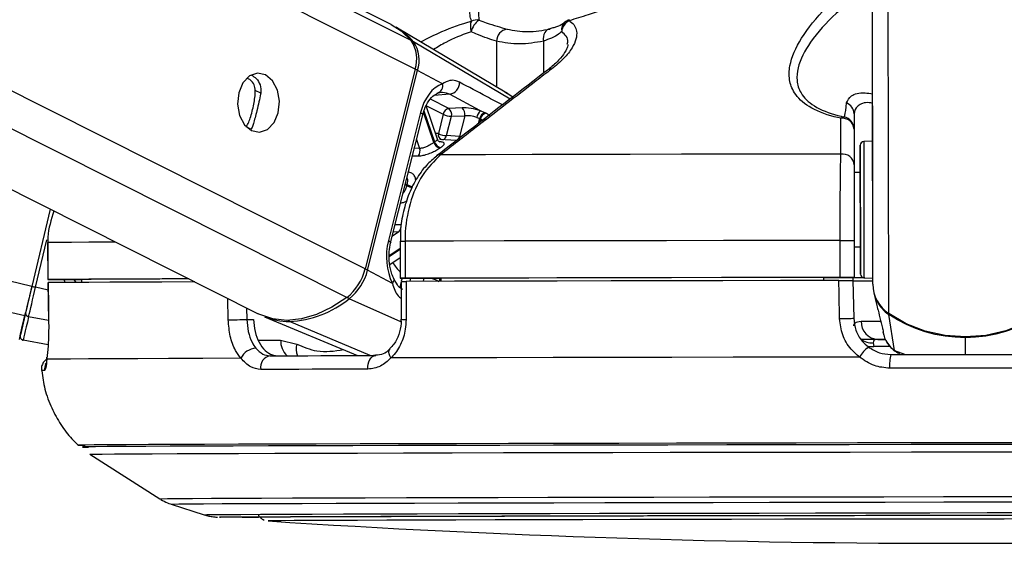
# Model space of a CAD drawing. Header units: millimetres. Extents: x 36407 to 443956, y 20230 to 409263.
# Tile 71 of 79: x 367637 to 371624, y 143386 to 145507. Entities that reach past the tile are written whole.
import ezdxf

# ---------------------------------------------------------------- set-up
doc = ezdxf.new("R2010")
doc.units = ezdxf.units.MM
doc.header["$LTSCALE"] = 50

msp = doc.modelspace()

# ---------------------------------------------------------------- linework, layer by layer
at = {"color": 8, "linetype": 'Continuous', "lineweight": 25}
for p, q in [((369238.07, 145306.41), (355725.39, 152107.69)), ((369221.66, 145422.25), (355934.22, 152110.17)), ((368960.92, 144381.34), (353658.91, 152083.24)), ((369035.43, 144497.42), (353957.04, 152086.77)), ((367657.49, 144306.59), (335582.52, 151869.87)), ((367685.74, 144426.49), (336093.72, 151875.89)), ((371091.25, 144435.65), (371081.24, 151899.04)), ((371155.7, 144316), (371145.93, 151599.67)), ((369622.27, 145185.08), (369231.69, 145416.31)), ((369567.62, 145419.09), (369567.87, 145233.9)), ((369757.44, 145419.6), (369757.61, 145289.64)), ((368612.65, 145208.53), (368590.84, 145219.5)), ((369633.47, 145193.74), (369601.96, 145211.59)), ((369374.26, 145147.21), (369299.97, 145184.6)), ((369378.58, 145204.62), (369314.48, 145200.05)), ((369313.55, 145009.37), (369272.17, 145132.14)), ((369273.89, 145137.7), (369316.49, 145011.34)), ((369283.38, 145157.99), (369351.61, 145123.65)), ((369494.76, 145086.58), (369499.67, 145106.22)), ((369502.75, 145104.7), (369499.03, 145089.88)), ((368573.13, 145063.74), (368554.21, 145073.26)), ((369243.92, 145022.03), (369256.25, 144985.45)), ((369256.25, 144985.45), (369234.85, 144985.81)), ((369203.71, 144834.47), (369197.7, 144837.49)), ((369198.79, 144841.82), (369204.79, 144838.8)), ((369181.28, 144675.25), (369157.26, 144676.04)), ((367701.11, 144422.87), (367746.48, 144615.32)), ((369171.61, 144647.55), (369145.77, 144630.18)), ((369150.32, 144648.34), (369171.61, 144647.55)), ((369133.34, 144551.85), (369177.31, 144581.4)), ((369177.31, 144576.32), (369133.43, 144546.82)), ((367864.74, 144442.48), (367857.45, 144454.2)), ((369185.2, 144459.31), (369182.12, 144447.02)), ((369217.59, 144446.96), (369220.68, 144459.31)), ((369273.77, 144459.31), (369270.7, 144447.09)), ((367751.54, 144410.97), (367701.11, 144422.87)), ((369181.81, 144445.76), (369175.89, 144422.15)), ((368481.12, 144290.62), (368478.99, 144377.36)), ((369180.75, 144282.4), (368971.27, 144376.68)), ((368555.15, 144339.02), (368556.29, 144292.47)), ((367753.55, 144288.26), (367673.01, 144303.63)), ((369056.11, 144146.47), (368728.92, 144284.36)), ((371466.63, 144150.92), (371466.54, 144218.7)), ((368602.92, 144208.79), (368693.49, 144208.79)), ((371160.95, 144183.14), (371094.89, 144183.04)), ((371179.35, 144166.96), (371223.52, 144150.57)), ((371199.86, 144156.42), (371179.35, 144166.96)), ((367872.08, 143783.34), (367871.93, 143783.29)), ((367921.07, 143746.72), (367921.22, 143746.76)), ((368642.24, 143476.54), (368642.23, 143476.52))]:
    msp.add_line(p, q, dxfattribs=at)
at = {"color": 7, "linetype": 'Continuous', "lineweight": 25}
for p, q in [((369141.12, 145486.99), (355981.2, 152110.72)), ((353180.31, 152077.58), (368602.05, 144315.41)), ((371090.12, 145270.95), (371081.24, 151899.04)), ((369602.84, 145213.11), (369166.09, 145472.83)), ((369796.02, 145473.36), (369779.1, 145468.65)), ((369238.07, 145306.41), (369035.43, 144497.42)), ((369045.36, 144492.12), (369248.01, 145301.11)), ((369348.5, 145247.54), (369248.01, 145301.11)), ((371091.25, 144435.65), (371090.12, 145270.95)), ((369259.56, 145130.1), (369129.78, 144611.98)), ((369328.41, 145022.37), (369282.96, 145157.18)), ((369427.94, 145149.61), (369374.26, 145147.21)), ((369520.69, 145129.63), (369503.29, 145137.37)), ((369138.93, 144602.89), (369268.72, 145121)), ((369351.61, 145123.65), (369332.01, 145045.39)), ((369365.4, 145037.06), (369385.01, 145115.32)), ((369385.01, 145115.32), (369438.69, 145117.72)), ((369438.69, 145117.72), (369417.52, 145033.19)), ((369487.4, 145110.94), (369499.67, 145106.22)), ((371015.32, 145125.78), (371015.64, 144887.15)), ((368578.27, 145070.18), (368573.13, 145063.74)), ((371015.41, 145063.47), (371015.6, 144918.74)), ((369404.81, 145016.78), (369337.6, 145021.58)), ((369417.52, 145033.19), (369365.4, 145037.06)), ((371090.47, 145014.86), (371054.68, 145012.94)), ((371040.64, 144887.17), (371015.64, 144887.14)), ((371015.64, 144887.15), (371015.64, 144887.14)), ((367759.54, 144739.47), (367685.74, 144426.49)), ((367759.55, 144739.47), (367685.74, 144426.47)), ((370959.45, 144462.76), (370959.25, 144612.76)), ((371016.01, 144612.77), (371016.21, 144462.78)), ((367749.96, 144604.13), (367750.42, 144604.14)), ((367749.96, 144604.13), (367750.16, 144454.13)), ((367750.42, 144604.14), (367750.62, 144454.14)), ((369177.27, 144609.33), (369177.47, 144459.33)), ((369177.29, 144609.33), (369177.27, 144609.33)), ((369197.01, 144609.41), (369197.22, 144459.41)), ((371016.04, 144587.14), (371041.04, 144587.17)), ((369135.03, 144514.98), (369177.36, 144543.43)), ((369145.85, 144438.55), (369045.36, 144492.12)), ((367800.16, 144454.13), (367887.12, 144454.24)), ((367887.11, 144454.41), (367887.33, 144442.61)), ((369192.12, 144459.31), (369341.99, 144459.31)), ((369341.99, 144459.54), (369342.16, 144447.24)), ((370891.21, 144462.49), (370891.23, 144450.15)), ((370891.21, 144462.19), (371016.21, 144462.36)), ((371010.76, 144462.36), (371010.99, 144449.83)), ((371016.21, 144461.93), (371010.76, 144461.93)), ((371016.21, 144462.36), (371016.21, 144462.78)), ((371016.21, 144462.36), (371016.21, 144461.93)), ((371016.21, 144462.36), (371016.21, 144461.68)), ((371016.21, 144461.68), (371016.21, 144461.93)), ((371055.43, 144461.45), (371091.22, 144459.62)), ((367751.03, 144441.63), (367753.57, 144287.39)), ((367751.65, 144441.64), (367751.36, 144441.65)), ((369181.81, 144446.84), (369181.76, 144293.43)), ((371010.99, 144450.27), (371013.86, 144297.65)), ((371095.76, 144400.13), (371106.47, 144354.13)), ((368628.3, 144303.79), (369004.77, 144146.34)), ((369181.67, 144293.43), (369181.69, 144293.45)), ((371179.35, 144166.96), (371156.17, 144313)), ((367753.92, 144287.28), (367753.45, 144287.38)), ((368556.29, 144292.47), (368583.73, 144292.47)), ((371130.49, 144255.09), (371131.01, 144253.02)), ((371132.43, 144242.63), (371134.49, 144233.82)), ((367751.97, 144190.09), (367650.66, 144208.44)), ((368693.49, 144208.79), (368759.21, 144192.9)), ((371093.13, 144197.79), (371094.89, 144183.04)), ((371111.78, 144211.67), (371139.92, 144211.71)), ((367921.08, 143746.71), (368204.03, 143566.32)), ((368250.02, 143544.66), (368383.22, 143501.58)), ((368642.23, 143476.52), (368642.79, 143476.45))]:
    msp.add_line(p, q, dxfattribs=at)
at = {"color": 8, "linetype": 'Continuous', "lineweight": 25, "flags": 128}
for points in [[(369863.24, 145506.61), (369862.84, 145506.37), (369862.52, 145505.82), (369862.29, 145504.97), (369862.16, 145503.83), (369862.13, 145502.39)], [(369259.56, 145130.1), (369263.64, 145127.67), (369266.6, 145125.33), (369268.33, 145123.19), (369268.77, 145121.29), (369268.72, 145121)], [(369332.01, 145045.39), (369323.86, 145046.3), (369320.25, 145046.57)], [(371054.68, 145012.94), (371054.69, 145012.83), (371054.7, 145001.48), (371054.75, 144972.11), (371054.8, 144926.73), (371054.89, 144868.44), (371054.97, 144801.2)], [(369227.33, 144955.79), (369235.45, 144955.63), (369251.43, 144955.31)], [(371054.97, 144801.2), (371055.07, 144729.6), (371055.16, 144658.52), (371055.25, 144592.8), (371055.33, 144536.92), (371055.39, 144494.68), (371055.42, 144468.98), (371055.43, 144461.45)], [(369129.78, 144611.98), (369133.86, 144609.55), (369136.82, 144607.22), (369138.54, 144605.07), (369138.99, 144603.17), (369138.91, 144602.8)], [(368025.06, 144605.83), (368001.47, 144605.72), (367916.43, 144605.31), (367846.06, 144604.9), (367790.65, 144604.51), (367750.42, 144604.14)], [(369177.27, 144609.33), (369177.38, 144609.34), (369179.23, 144609.36), (369183.26, 144609.37), (369189.28, 144609.39), (369197.01, 144609.41)], [(369145.85, 144438.55), (369149.35, 144443.04), (369151.71, 144447.4), (369152.83, 144451.47), (369152.69, 144455.12), (369152.06, 144456.93)], [(371044.15, 144285.23), (371066.29, 144285.2), (371093.8, 144285.2), (371122.82, 144285.2)], [(371466.54, 144221.56), (371466.54, 144220.97), (371466.54, 144219.55), (371466.54, 144218.7)], [(369139.99, 144136.77), (369135.69, 144144.95), (369132.9, 144152.83), (369131.74, 144160.06), (369132.26, 144166.33), (369134.42, 144171.38), (369136.52, 144173.77)], [(371067.57, 144185.66), (371079.72, 144183.41), (371094.89, 144183.04)], [(367737.58, 144085.94), (367732.07, 144085.83), (367728.13, 144085.72), (367725.78, 144085.61), (367724.99, 144085.51), (367724.99, 144085.51)], [(368204.03, 143566.32), (368210.85, 143566.62), (368235.31, 143566.97), (368277.44, 143567.35), (368336.98, 143567.75), (368413.62, 143568.16), (368506.95, 143568.58), (368616.44, 143569.02), (368741.5, 143569.46), (368881.45, 143569.91), (369035.52, 143570.37), (369202.88, 143570.83), (369382.6, 143571.29), (369573.71, 143571.74), (369775.16, 143572.19), (369985.86, 143572.63), (370204.65, 143573.06), (370430.33, 143573.48), (370661.68, 143573.88), (370897.43, 143574.27), (371136.28, 143574.63), (371376.96, 143574.98), (371618.12, 143575.3), (371858.46, 143575.6)], [(368250.03, 143544.66), (368256.72, 143544.97), (368280.84, 143545.31), (368322.37, 143545.69), (368381.08, 143546.07), (368456.65, 143546.48), (368548.65, 143546.9), (368656.6, 143547.33), (368779.91, 143547.77), (368917.88, 143548.21), (369069.79, 143548.66), (369234.79, 143549.11), (369411.98, 143549.57), (369600.4, 143550.01), (369799.02, 143550.46), (370006.75, 143550.89), (370222.45, 143551.32), (370444.96, 143551.73), (370673.05, 143552.12), (370905.48, 143552.51), (371140.97, 143552.87), (371378.26, 143553.21), (371616.03, 143553.52), (371852.98, 143553.81)], [(368383.22, 143501.58), (368383.33, 143501.64), (368394.36, 143501.96), (368423.01, 143502.31), (368469.09, 143502.68), (368532.34, 143503.07), (368612.42, 143503.47), (368708.84, 143503.89), (368821.06, 143504.31), (368948.44, 143504.75), (369090.25, 143505.19), (369245.68, 143505.63), (369413.83, 143506.07), (369593.75, 143506.51), (369784.4, 143506.95), (369984.69, 143507.38), (370193.47, 143507.8), (370409.55, 143508.21), (370631.69, 143508.61), (370858.62, 143508.99), (371089.04, 143509.35), (371321.62, 143509.69), (371555.03, 143510), (371787.96, 143510.3)], [(368446.41, 143491.77), (368445.56, 143491.81), (368445.24, 143491.94)]]:
    msp.add_lwpolyline(points, dxfattribs=at)
at = {"color": 7, "linetype": 'Continuous', "lineweight": 25, "flags": 128}
for points in [[(369141.12, 145486.99), (369181.22, 145461.6), (369221.66, 145422.25)], [(369785, 145468.9), (369778.55, 145468.03), (369772.58, 145465.27), (369767.31, 145460.74), (369762.96, 145454.61), (369759.7, 145447.13), (369757.64, 145438.57), (369756.88, 145429.27), (369757.44, 145419.6)], [(368631.81, 145283.36), (368599.04, 145290.17), (368566.95, 145278.72), (368540.42, 145250.77), (368523.5, 145210.58), (368518.75, 145164.25), (368526.9, 145118.85), (368546.72, 145081.29), (368575.17, 145057.27), (368607.94, 145050.47), (368640.02, 145061.92), (368666.55, 145089.86), (368683.48, 145130.06), (368688.22, 145176.38), (368680.07, 145221.78), (368660.26, 145259.35), (368631.81, 145283.36)], [(369378.58, 145204.62), (369498.43, 145139.99), (369503.29, 145137.37)], [(371090.28, 145155.72), (371090.28, 145157.5), (371090.3, 145141.23), (371090.35, 145109.4), (371090.4, 145066.85), (371090.46, 145020.07), (371090.52, 144976.16), (371090.57, 144941.82), (371090.6, 144922.28), (371090.59, 144920.5), (371090.58, 144936.77), (371090.53, 144968.6), (371090.48, 145011.14), (371090.41, 145057.93), (371090.35, 145101.84), (371090.3, 145136.18), (371090.28, 145155.72)], [(371040.76, 144797.7), (371040.67, 144861.29), (371040.6, 144916.41), (371040.54, 144959.33), (371040.5, 144987.1), (371040.49, 144997.84), (371040.5, 144990.82), (371040.54, 144966.51), (371040.59, 144926.57), (371040.64, 144887.17)], [(370962.1, 144962.44), (370743.86, 144962.1), (370528.43, 144961.74), (370316.68, 144961.37), (370109.42, 144960.98), (369907.45, 144960.59), (369711.58, 144960.19), (369522.57, 144959.78), (369341.14, 144959.36)], [(371040.64, 144887.17), (371040.63, 144893.96), (371040.62, 144902.16), (371040.64, 144892.48), (371040.67, 144865.97), (371040.72, 144825.51), (371040.79, 144775.47)], [(371041.05, 144587.17), (371041.08, 144557.93), (371041.14, 144515.02), (371041.18, 144487.25), (371041.19, 144476.51), (371041.19, 144483.53), (371041.15, 144507.84), (371041.1, 144547.78), (371041.02, 144600.62), (371040.94, 144662.77), (371040.85, 144729.99), (371040.76, 144797.7)], [(371040.79, 144775.47), (371040.86, 144721.29), (371040.93, 144668.82), (371041, 144623.76), (371041.04, 144590.99), (371041.06, 144574.07), (371041.06, 144574.81), (371041.05, 144587.17)], [(370959.25, 144612.76), (370721.6, 144612.39), (370487.02, 144612), (370256.48, 144611.6), (370030.95, 144611.18), (369811.34, 144610.75), (369598.57, 144610.31), (369393.51, 144609.86), (369197.01, 144609.41)], [(370959.25, 144612.76), (370969.9, 144612.78), (370980.36, 144612.79), (370990.17, 144612.8), (370998.89, 144612.8), (371006.11, 144612.8), (371011.53, 144612.79), (371014.88, 144612.79), (371016.01, 144612.77)], [(367750.62, 144454.14), (367750.31, 144454.12), (367752.26, 144454.11), (367756.38, 144454.1), (367762.49, 144454.1), (367770.3, 144454.1), (367779.47, 144454.11), (367789.57, 144454.11), (367800.16, 144454.13)], [(368320.82, 144456.97), (368214.27, 144456.59), (368101.02, 144456.15), (368001.67, 144455.72), (367916.63, 144455.3), (367846.26, 144454.9), (367790.85, 144454.51), (367750.62, 144454.14)], [(368321.45, 144456.65), (368301.46, 144456.57), (368203.75, 144456.19), (368117.16, 144455.81), (368041.96, 144455.45), (367978.41, 144455.09), (367926.73, 144454.74), (367887.11, 144454.41)], [(369197.22, 144459.41), (369189.48, 144459.39), (369183.46, 144459.38), (369179.44, 144459.35), (369177.58, 144459.34), (369178, 144459.32), (369180.66, 144459.32), (369185.43, 144459.31), (369192.12, 144459.31)], [(370959.45, 144462.76), (370721.8, 144462.39), (370487.22, 144462), (370256.69, 144461.6), (370031.15, 144461.18), (369811.55, 144460.75), (369598.77, 144460.31), (369393.71, 144459.87), (369197.22, 144459.41)], [(370891.21, 144462.49), (370683.47, 144462.16), (370478.38, 144461.81), (370276.66, 144461.46), (370078.98, 144461.09), (369886.03, 144460.71), (369698.47, 144460.33), (369516.91, 144459.94), (369341.99, 144459.54)], [(371016.21, 144462.78), (371015.08, 144462.79), (371011.73, 144462.8), (371006.32, 144462.8), (370999.09, 144462.8), (370990.37, 144462.8), (370980.56, 144462.79), (370970.1, 144462.78), (370959.45, 144462.76)], [(371058.77, 144461.28), (371023.7, 144461.27), (371010.78, 144461.27)], [(371054.46, 144461.53), (371040.58, 144461.55), (371022.37, 144461.6), (371016.21, 144461.68)], [(367685.74, 144426.49), (367681.61, 144408.97), (367677.54, 144391.69), (367673.59, 144374.92), (367669.81, 144358.89), (367666.26, 144343.83), (367662.99, 144329.96), (367660.06, 144317.49), (367657.49, 144306.59)], [(367685.74, 144426.47), (367682.04, 144410.79), (367678.41, 144395.34), (367674.86, 144380.33), (367671.49, 144365.99), (367668.31, 144352.52), (367665.39, 144340.12), (367662.76, 144328.96), (367660.47, 144319.21)], [(367673.01, 144303.63), (367675.56, 144314.47), (367678.48, 144326.87), (367681.73, 144340.66), (367685.26, 144355.64), (367689.02, 144371.58), (367692.95, 144388.26), (367697, 144405.44), (367701.11, 144422.87)], [(367685.74, 144426.47), (367686.04, 144426.4), (367686.93, 144426.2), (367688.36, 144425.87), (367690.29, 144425.41), (367692.63, 144424.86), (367695.29, 144424.24), (367698.15, 144423.56), (367701.11, 144422.87)], [(368345.48, 144444.55), (368338.75, 144444.53), (368212.95, 144444.08), (368100.44, 144443.65), (368001.69, 144443.22), (367917.08, 144442.81), (367846.98, 144442.41), (367791.67, 144442.02), (367751.36, 144441.65)], [(367751.36, 144441.65), (367753.01, 144341.67), (367753.92, 144287.28)], [(369201.52, 144446.92), (369201.48, 144346.95), (369201.46, 144292.56)], [(370954.14, 144450.26), (370717.86, 144449.89), (370484.64, 144449.5), (370255.43, 144449.09), (370031.17, 144448.68), (369812.76, 144448.25), (369601.12, 144447.82), (369397.1, 144447.37), (369201.52, 144446.92)], [(370957.08, 144295.89), (370955.17, 144395.87), (370954.14, 144450.26)], [(371010.99, 144449.17), (371017.26, 144449.09), (371035.79, 144449.04), (371065.83, 144449.01), (371092.04, 144449)], [(368960.92, 144381.34), (368900.7, 144341.72), (368839.23, 144312.69), (368777.93, 144294.95), (368718.2, 144288.88), (368661.44, 144294.63), (368608.96, 144312.07), (368602.05, 144315.41)], [(367657.49, 144306.59), (367647.88, 144265.7), (367640.84, 144235.77), (367636.55, 144217.48), (367635.11, 144211.26), (367635.11, 144211.26)], [(367638.74, 144226.64), (367639.09, 144228.18), (367640.14, 144232.68), (367641.88, 144240.11), (367644.3, 144250.44), (367647.39, 144263.59), (367651.13, 144279.5), (367655.5, 144298.08), (367660.47, 144319.21)], [(367673.01, 144303.63), (367667.9, 144281.9), (367663.41, 144262.8), (367659.56, 144246.44), (367656.38, 144232.91), (367653.89, 144222.29), (367652.1, 144214.65), (367651.03, 144210.02), (367650.66, 144208.44)], [(370957.08, 144295.89), (370967.72, 144296.09), (370978.19, 144296.31), (370988.01, 144296.56), (370996.74, 144296.8), (371003.97, 144297.05), (371009.38, 144297.28), (371012.73, 144297.48), (371013.86, 144297.65)], [(371777.13, 144316.84), (371706, 144275.97), (371629.33, 144246.05), (371548.89, 144227.78), (371466.53, 144221.56), (371384.16, 144227.55), (371303.68, 144245.61), (371226.93, 144275.32), (371155.7, 144316)], [(371466.54, 144218.7), (371425.3, 144220.17), (371384.3, 144224.68), (371343.76, 144232.21), (371303.93, 144242.72), (371265.03, 144256.13), (371227.3, 144272.38), (371190.94, 144291.37), (371156.17, 144313)], [(371776.66, 144313.83), (371741.95, 144292.12), (371705.64, 144273.02), (371667.95, 144256.67), (371629.09, 144243.15), (371589.29, 144232.54), (371548.77, 144224.91), (371507.78, 144220.28), (371466.54, 144218.7)], [(368481.12, 144290.62), (368488.42, 144290.82), (368497.19, 144291.05), (368507.05, 144291.3), (368517.54, 144291.57), (368528.17, 144291.83), (368538.49, 144292.07), (368548, 144292.29), (368556.29, 144292.47)], [(371141.41, 144211.32), (371092.18, 144211.29), (371042.47, 144211.27)], [(367746.77, 144131.53), (367746.97, 144139.72), (367747.08, 144140.41)], [(368532.61, 144135.13), (368378.25, 144134.65), (368238.78, 144134.16), (368114.86, 144133.69), (368007.1, 144133.23), (367916.01, 144132.78), (367842.04, 144132.34), (367785.54, 144131.93), (367746.77, 144131.53)], [(368650.8, 144145.37), (368700.37, 144145.52), (368751.11, 144145.66), (368802.99, 144145.81), (368855.98, 144145.95), (368910.08, 144146.1), (368965.26, 144146.24), (369021.48, 144146.38), (369078.73, 144146.53)], [(369046.66, 144091.12), (369046.62, 144101.6), (369048, 144111.85), (369050.72, 144121.43), (369054.68, 144129.92), (369059.7, 144136.94), (369065.56, 144142.19), (369072, 144145.43), (369078.73, 144146.53)], [(371037.16, 144140.37), (370780.1, 144139.98), (370526.36, 144139.56), (370277.14, 144139.13), (370033.66, 144138.68), (369797.08, 144138.21), (369568.55, 144137.74), (369349.16, 144137.26), (369139.99, 144136.77)], [(371164.04, 144150.49), (371239.57, 144150.6), (371315.21, 144150.71), (371390.9, 144150.81), (371466.63, 144150.92), (371542.36, 144151.02), (371618.06, 144151.11), (371693.69, 144151.21), (371769.22, 144151.31)], [(371773.37, 144095.96), (371696.82, 144095.87), (371620.17, 144095.77), (371543.45, 144095.67), (371466.7, 144095.57), (371389.96, 144095.46), (371313.24, 144095.36), (371236.59, 144095.25), (371160.03, 144095.14)], [(369046.66, 144091.12), (368988.63, 144090.97), (368931.66, 144090.83), (368875.73, 144090.68), (368820.91, 144090.54), (368767.2, 144090.39), (368714.62, 144090.25), (368663.21, 144090.1), (368612.96, 144089.95)], [(371780.46, 143793.36), (371529.86, 143793.04), (371278.96, 143792.7), (371028.97, 143792.33), (370781.12, 143791.95), (370536.61, 143791.54), (370296.63, 143791.12), (370062.36, 143790.69), (369834.94, 143790.24), (369615.46, 143789.78), (369405, 143789.31), (369204.59, 143788.84), (369015.2, 143788.36), (368837.76, 143787.89), (368673.13, 143787.41), (368522.1, 143786.94), (368385.44, 143786.47), (368263.78, 143786.01), (368157.72, 143785.56), (368067.8, 143785.13), (367994.43, 143784.71), (367937.98, 143784.3), (367898.72, 143783.92), (367876.85, 143783.55), (367872.08, 143783.34)], [(371750.97, 143786.13), (371498.69, 143785.8), (371246.26, 143785.46), (370994.93, 143785.09), (370745.95, 143784.69), (370500.56, 143784.28), (370259.99, 143783.86), (370025.43, 143783.42), (369798.05, 143782.96), (369578.99, 143782.5), (369369.34, 143782.03), (369170.13, 143781.55), (368982.37, 143781.07), (368806.99, 143780.59), (368644.87, 143780.11), (368496.8, 143779.64), (368363.53, 143779.17), (368245.72, 143778.71), (368143.96, 143778.27), (368058.76, 143777.83), (367990.53, 143777.41), (367939.64, 143777.01), (367906.3, 143776.63), (367890.71, 143776.27), (367892.94, 143775.94), (367912.98, 143775.62), (367915.25, 143775.6)], [(371750.61, 143786.12), (371498.65, 143785.8), (371246.54, 143785.45), (370995.53, 143785.08), (370746.86, 143784.69), (370501.78, 143784.28), (370261.51, 143783.85), (370027.25, 143783.41), (369800.16, 143782.96), (369581.38, 143782.5), (369371.99, 143782.03), (369173.04, 143781.55), (368985.51, 143781.07), (368810.35, 143780.59), (368648.43, 143780.11), (368500.55, 143779.64), (368367.45, 143779.18), (368249.79, 143778.72), (368148.16, 143778.27), (368063.07, 143777.83), (367994.93, 143777.42), (367944.09, 143777.02), (367910.8, 143776.64), (367895.23, 143776.28), (367897.46, 143775.94), (367914.19, 143775.67)], [(367921.22, 143746.76), (367922.31, 143746.85), (367937.76, 143747.2), (367970.8, 143747.58), (368021.25, 143747.98), (368088.87, 143748.4), (368173.32, 143748.83), (368274.19, 143749.27), (368390.95, 143749.72), (368523.05, 143750.19), (368669.81, 143750.65), (368830.5, 143751.13), (369004.34, 143751.61), (369190.44, 143752.08), (369387.89, 143752.55), (369595.69, 143753.02), (369812.82, 143753.48), (370038.19, 143753.93), (370270.68, 143754.37), (370509.13, 143754.79), (370752.35, 143755.2), (370999.13, 143755.58), (371248.25, 143755.95), (371498.46, 143756.3), (371748.51, 143756.62)], [(368445.24, 143491.94), (368449.99, 143492.13), (368472.14, 143492.47), (368511.86, 143492.83), (368568.92, 143493.21), (368643, 143493.6), (368733.65, 143494.01), (368840.35, 143494.43), (368962.46, 143494.86), (369099.27, 143495.29), (369249.98, 143495.73), (369413.7, 143496.17), (369589.48, 143496.61), (369776.28, 143497.05), (369973, 143497.48), (370178.49, 143497.9), (370391.55, 143498.3), (370610.92, 143498.7), (370835.32, 143499.08), (371063.43, 143499.44), (371293.9, 143499.78), (371525.4, 143500.09), (371756.56, 143500.39)], [(368592.51, 143492.09), (368592.52, 143492.09), (368601.37, 143492.4), (368627.91, 143492.74), (368671.95, 143493.1), (368733.22, 143493.47), (368811.35, 143493.86), (368905.87, 143494.26), (369016.17, 143494.68), (369141.58, 143495.1), (369281.34, 143495.52), (369434.58, 143495.95), (369600.34, 143496.38), (369777.63, 143496.81), (369965.32, 143497.23), (370162.28, 143497.64), (370367.29, 143498.04), (370579.09, 143498.43), (370796.35, 143498.81), (371017.75, 143499.17), (371241.94, 143499.5), (371467.5, 143499.82), (371693.08, 143500.11)], [(368603.12, 143490.81), (368538.25, 143491.01), (368489.81, 143491.25), (368458.86, 143491.52), (368446.41, 143491.77)], [(371847.13, 143484.6), (371623.49, 143484.33), (371398.88, 143484.03), (371174.69, 143483.71), (370952.35, 143483.37), (370733.27, 143483.01), (370518.83, 143482.63), (370310.39, 143482.23), (370109.27, 143481.83), (369916.74, 143481.41), (369734, 143480.99), (369562.23, 143480.57), (369402.5, 143480.14), (369255.84, 143479.72), (369123.15, 143479.29), (369005.28, 143478.88), (368902.99, 143478.47), (368816.9, 143478.08), (368747.57, 143477.7), (368695.44, 143477.33), (368660.85, 143476.99), (368643.99, 143476.66), (368642.24, 143476.54)]]:
    msp.add_lwpolyline(points, dxfattribs=at)
at = {"color": 7, "linetype": 'Continuous', "lineweight": 25}
for centre, radius, start, end in [((369526.31, 145477.95), 64.73, 158.8276, 198.30192), ((369536.26, 145443.05), 72.88, 122.49645, 168.466), ((369486.55, 145453.9), 51.71, 78.21377, 113.47375), ((369886.45, 145452.82), 55.22, 116.12514, 173.97868), ((369877.34, 145458.64), 50, 106.44183, 130.84079), ((369036.82, 145256.39), 252.09, 39.37387, 60.50076), ((369618.26, 145418.38), 50.64, 98.77379, 179.20179), ((369111.84, 145347.6), 132.78, 341.92591, 34.20598), ((369122.45, 145342.08), 132.08, 341.92761, 34.19496), ((369369.34, 145252.1), 48.37, 281.00572, 1.54628), ((369319.94, 145238.47), 29.97, 283.85336, 17.62311), ((369380.8, 145118.26), 29.68, 102.73247, 169.53673), ((369355.95, 145123.29), 30.12, 344.66462, 52.58707), ((369409.63, 145125.68), 30.13, 344.6697, 52.58198), ((369526.5, 145105.43), 39.49, 126.00766, 171.97458), ((370967.65, 145125.14), 47.68, 0.77713, 68.15186), ((369389.44, 145204.19), 88.98, 244.83835, 267.14191), ((369529.74, 145100.36), 30.63, 107.17886, 168.97015), ((369532.83, 145098.84), 30.65, 107.3625, 168.98169), ((370974.21, 145094.72), 17.7, 86.78028, 135.31271), ((370967.78, 145059.8), 47.77, 4.40107, 97.39672), ((370965.42, 145063.38), 49.98, 0.10136, 78.71116), ((369425.13, 144846.34), 197.56, 123.36364, 124.38861), ((369347.05, 145019.84), 31.73, 195.54171, 258.48752), ((369369.84, 145125.92), 88.97, 244.83641, 267.13716), ((371055.49, 144997.96), 15, 93.07703, 180.07703), ((369223.86, 144975.17), 33.99, 324.22987, 17.59102), ((369344.34, 145018.4), 32.09, 196.35396, 258.64526), ((369434.82, 144845.66), 171.26, 123.33062, 124.41647), ((370968.02, 144915.09), 47.72, 4.38737, 97.11969), ((369579.27, 144742.92), 386.57, 165.63936, 166.30047), ((369151.45, 144670.13), 30.27, 311.77496, 9.74334), ((368828.75, 144548.13), 212.81, 308.39434, 346.21463), ((368839.87, 144542.52), 211.59, 308.39095, 346.22115), ((371056.19, 144476.43), 15, 180.07703, 267.07703), ((371236.05, 144436.46), 144.8, 180.32168, 236.29666), ((368710.32, 144697.44), 413.49, 272.57771, 309.12934), ((371237.44, 144434.02), 145.78, 207.48845, 236.12031), ((367674.38, 144317.57), 14.01, 173.27971, 264.40125), ((368726.4, 144541.55), 257.2, 247.5784, 270.56183), ((371115.47, 144282.93), 71.36, 178.15734, 267.03123), ((367653.33, 144223.19), 14.99, 166.69707, 259.74173), ((368596.1, 144106.11), 69.81, 92.42914, 155.43154), ((371183.11, 144047.44), 173.02, 129.46765, 147.51188), ((368658.65, 144099.39), 46.65, 99.6847, 191.6715), ((371336.67, 144110.18), 177.27, 166.85595, 184.86787), ((367896.18, 144263.65), 480.97, 267.10903, 270.68088), ((371410.74, 185724.97), 42339.09, 266.251576, 273.902475)]:
    msp.add_arc(centre, radius, start, end, dxfattribs=at)
at = {"color": 8, "linetype": 'Continuous', "lineweight": 25}
for centre, radius, start, end in [((369872.5, 145465.63), 41.56, 132.09308, 189.72347), ((369226.48, 145406.83), 10.82, 61.20189, 96.57047), ((369228.51, 145263.23), 42.6, 62.76483, 77.57531), ((369787.31, 145284.27), 22.65, 81.943, 126.46741), ((369353.68, 145041.12), 22.09, 168.8355, 244.96264), ((369344.22, 145041.24), 21.59, 287.43932, 348.83495), ((369396.12, 145037.48), 21.82, 289.31665, 348.67), ((369338.43, 144937.16), 22.36, 83.01535, 127.22323), ((369241.76, 144917.76), 91.57, 245.44711, 260.64835), ((369242.86, 144918.19), 88.05, 244.37695, 260.76964), ((369022.3, 144444.39), 53.01, 64.21369, 76.10839), ((369379.11, 144671.44), 275.15, 212.59402, 222.86318), ((369368.03, 144438.36), 34.57, 142.70992, 165.12796), ((369374.03, 144435.86), 37.67, 148.47122, 162.74937), ((368982.29, 144398.26), 24.24, 218.47882, 242.93789), ((369196.79, 144411.36), 118.89, 262.6956, 272.24987), ((371162.38, 144312.62), 6.22, 154.63996, 176.5047), ((368733.66, 144294.58), 11.26, 209.97434, 245.10668), ((368775.7, 144205.79), 82.27, 177.91121, 227.04793), ((368830.76, 144173.1), 74.24, 164.53281, 201.66528), ((371088.97, 144276.04), 78.36, 233.75768, 273.0402), ((367787.39, 144091.43), 50.12, 154.54067, 186.28863)]:
    msp.add_arc(centre, radius, start, end, dxfattribs=at)
at = {"color": 7, "linetype": 'Continuous', "lineweight": 25}
for centre, major_axis, ratio, start_param, end_param in [((369375.76, 145068.15), (3.71, 184.57), 0.6720297, 0.2514062, 1.2420719), ((369471.9, 145125.97), (68.54, -14.44), 0.2751992, 1.1539271, 2.3236204), ((369466.94, 145102.45), (44.29, -8.34), 0.2951966, 1.1467628, 2.3164561), ((369245.97, 144550.03), (3.71, 184.57), 0.6720297, 1.2420719, 2.2327375)]:
    msp.add_ellipse(centre, major_axis=major_axis, ratio=ratio, start_param=start_param, end_param=end_param, dxfattribs=at)
at = {"color": 8, "linetype": 'Continuous', "lineweight": 25}
msp.add_ellipse((367990.38, 144513.26), major_axis=(-119.18, 140.96), ratio=0.9999287, start_param=1.1949147, end_param=1.2639482, dxfattribs=at)
at = {"color": 7, "linetype": 'Continuous', "lineweight": 25}
for points, knots in [([(369465.95, 145501.33), (369463.69, 145509), (369455.75, 145535.97), (369472.12, 145592.29), (369507.33, 145643.81), (369525.2, 145669.95)], [0, 0, 0, 0, 0.1637214, 0.5756299, 1, 1, 1, 1]), ([(369570.31, 145662.61), (369551.43, 145638.84), (369513.27, 145590.82), (369491.21, 145537.76), (369495.83, 145511.72), (369497.11, 145504.52)], [0, 0, 0, 0, 0.4146301, 0.8381096, 1, 1, 1, 1]), ([(370311.09, 145672.06), (370251.58, 145646.48), (370131.22, 145594.73), (369978.22, 145537.89), (369887.47, 145510.14), (369862.13, 145502.39)], [0, 0, 0, 0, 0.4134707, 0.8362824, 1, 1, 1, 1]), ([(370961.63, 145107.17), (370952.78, 145109.22), (370903.18, 145120.74), (370826.7, 145151.8), (370770.91, 145206.08), (370750.95, 145263.31), (370753.73, 145337.18), (370798.8, 145436.16), (370895.95, 145556.41), (370989.09, 145634.38), (371035.71, 145673.41)], [0, 0, 0, 0, 0.0240244, 0.134637, 0.2445062, 0.3341144, 0.4239705, 0.6010805, 0.8003271, 1, 1, 1, 1]), ([(371074.94, 145640.83), (371028.98, 145604.98), (370936.28, 145532.66), (370836.55, 145421), (370788.1, 145328.63), (370781.2, 145259.52), (370796.95, 145206.07), (370847.79, 145154.7), (370919.94, 145125.27), (370966.82, 145114.35), (370975.21, 145112.39)], [0, 0, 0, 0, 0.200857, 0.4051641, 0.5832928, 0.6709926, 0.761392, 0.8688592, 0.9765326, 1, 1, 1, 1]), ([(369497.11, 145504.52), (369506.81, 145500.99), (369548.68, 145485.78), (369583.66, 145475.97), (369610.53, 145468.43)], [0, 0, 0, 0, 0.2315477, 1, 1, 1, 1]), ([(369862.13, 145502.39), (369863.57, 145501.46), (369880.28, 145490.52), (369899.89, 145457.97), (369883.94, 145403.5), (369842.39, 145350.07), (369807.79, 145321.15), (369790.49, 145306.69)], [0, 0, 0, 0, 0.024267, 0.2827643, 0.6129879, 0.8064848, 1, 1, 1, 1]), ([(369843.09, 145496.18), (369841.09, 145494.26), (369834.94, 145488.32), (369818.67, 145479.26), (369800.75, 145474.59), (369796.02, 145473.36)], [0, 0, 0, 0, 0.260396, 0.804858, 1, 1, 1, 1]), ([(369567.62, 145419.09), (369543.08, 145427.15), (369511.13, 145437.64), (369473.57, 145453.86), (369464.86, 145457.62)], [0, 0, 0, 0, 0.7680855, 1, 1, 1, 1]), ([(369610.53, 145468.43), (369637.96, 145463.45), (369693.66, 145453.34), (369754.25, 145463.66), (369785, 145468.9)], [0, 0, 0, 0, 0.4923944, 1, 1, 1, 1]), ([(369831.54, 145458.61), (369827.49, 145454.82), (369810.05, 145438.45), (369780.3, 145427.79), (369757.44, 145419.6)], [0, 0, 0, 0, 0.2319708, 1, 1, 1, 1]), ([(369757.44, 145419.6), (369725.04, 145414.12), (369659.28, 145403), (369598.47, 145413.68), (369567.62, 145419.09)], [0, 0, 0, 0, 0.4927367, 1, 1, 1, 1]), ([(369856.32, 145406.31), (369856.28, 145403.78), (369856.18, 145397.87), (369845.75, 145374.14), (369820.52, 145343.35), (369795.41, 145318.44), (369776.32, 145304.79), (369773.18, 145302.54)], [0, 0, 0, 0, 0.1891415, 0.4407168, 0.6933154, 0.9495288, 1, 1, 1, 1]), ([(369774, 145302.3), (369669.15, 145221.51), (369519.38, 145106.11), (369370, 144989.73), (369325.19, 144954.82)], [0, 0, 0, 0, 0.7000096, 1, 1, 1, 1]), ([(369790.49, 145306.69), (369769.79, 145290.73), (369666.29, 145210.95), (369516.49, 145095.19), (369387.48, 144995.25), (369341.14, 144959.36)], [0, 0, 0, 0, 0.1380973, 0.6904923, 1, 1, 1, 1]), ([(368590.84, 145219.5), (368589.73, 145227.69), (368587.52, 145244.06), (368574.37, 145261.93), (368562.5, 145267.09), (368557.77, 145269.14)], [0, 0, 0, 0, 0.3760233, 0.751567, 1, 1, 1, 1]), ([(368575.83, 145281.67), (368582.3, 145277.94), (368597.26, 145269.32), (368611.71, 145243.52), (368614.62, 145219.87), (368612.52, 145207.52), (368612.19, 145205.59)], [0, 0, 0, 0, 0.2631679, 0.607657, 0.9385545, 1, 1, 1, 1]), ([(369417.7, 145253.41), (369407.83, 145257.15), (369394.74, 145262.11), (369372.2, 145259.92), (369358.78, 145252.91), (369348.5, 145247.54)], [0, 0, 0, 0, 0.4178707, 0.554002, 1, 1, 1, 1]), ([(368554.21, 145073.26), (368557.63, 145078.59), (368563.92, 145088.39), (368572.52, 145113.7), (368580.08, 145142.09), (368586.12, 145171.62), (368590.04, 145197.73), (368590.59, 145212.67), (368590.84, 145219.5)], [0, 0, 0, 0, 0.2046202, 0.3763305, 0.5488357, 0.7033577, 0.8642905, 1, 1, 1, 1]), ([(369268.72, 145121), (369270.79, 145128.25), (369276.93, 145149.71), (369292.85, 145179.58), (369314.04, 145202.04), (369326.83, 145207.96), (369332.38, 145210.52)], [0, 0, 0, 0, 0.1564047, 0.4630925, 0.767217, 1, 1, 1, 1]), ([(369327.11, 145209.37), (369334.59, 145211.43), (369352, 145216.22), (369368.93, 145208.83), (369378.58, 145204.62)], [0, 0, 0, 0, 0.4297725, 1, 1, 1, 1]), ([(369632.56, 145193.03), (369623.81, 145199.74), (369614.47, 145206.9), (369604.12, 145212.39), (369603.48, 145212.73)], [0, 0, 0, 0, 0.93837346, 1, 1, 1, 1]), ([(368612.19, 145205.59), (368610.03, 145195.1), (368605.72, 145174.04), (368597.54, 145139.29), (368589.84, 145109.07), (368583.34, 145085.72), (368579.95, 145075.33), (368578.27, 145070.18)], [0, 0, 0, 0, 0.22207581, 0.44576828, 0.64014471, 0.82164407, 1, 1, 1, 1]), ([(370975.21, 145112.39), (370976.18, 145113.94), (370979.7, 145119.58), (370983, 145148.46), (370985.39, 145169.39)], [0, 0, 0, 0, 0.275165, 1, 1, 1, 1]), ([(369499.67, 145106.22), (369500.46, 145105.83), (369501.48, 145105.32), (369502.51, 145104.82), (369502.75, 145104.7)], [0, 0, 0, 0, 0.7632636, 1, 1, 1, 1]), ([(369502.75, 145104.7), (369505.8, 145102.91), (369510.04, 145100.41), (369512.11, 145097.96), (369512.7, 145097.27)], [0, 0, 0, 0, 0.718838, 1, 1, 1, 1]), ([(369514.85, 145092.19), (369515.15, 145093.87), (369515.94, 145098.22), (369520.24, 145102.41), (369522.73, 145103.64), (369522.38, 145103.51), (369522.31, 145103.49)], [0, 0, 0, 0, 0.2326876, 0.6041145, 0.921463, 1, 1, 1, 1]), ([(369523.69, 145128.09), (369523.45, 145128.22), (369522.45, 145128.73), (369521.46, 145129.24), (369520.69, 145129.63)], [0, 0, 0, 0, 0.2370107, 1, 1, 1, 1]), ([(369540.95, 145117.05), (369539.69, 145118.06), (369535.09, 145121.72), (369528.48, 145125.41), (369523.69, 145128.09)], [0, 0, 0, 0, 0.2744254, 1, 1, 1, 1]), ([(370962.1, 144962.44), (370962.05, 144978.42), (370961.89, 145026.69), (370961.73, 145074.91), (370961.63, 145107.17)], [0, 0, 0, 0, 0.33099431, 1, 1, 1, 1]), ([(371015.32, 145125.78), (371015.34, 145109.32), (371015.38, 145076.07), (371015.4, 145067.69), (371015.41, 145063.47)], [0, 0, 0, 0, 0.4953073, 1, 1, 1, 1]), ([(369338.38, 145010.75), (369338.47, 145010.73), (369338.85, 145010.63), (369336.84, 145011.33), (369332.81, 145014.55), (369328.83, 145019.17), (369328.51, 145022.22), (369328.5, 145022.35)], [0, 0, 0, 0, 0.0707216, 0.3209088, 0.6022453, 0.9834222, 1, 1, 1, 1]), ([(369340.72, 144988.75), (369343.09, 144990.39), (369349.87, 144995.05), (369356.29, 145001.48), (369356.78, 145006.89), (369350.42, 145010.52), (369340.94, 145011.66), (369336.15, 145012.24)], [0, 0, 0, 0, 0.1167408, 0.3330141, 0.5518955, 0.7738092, 1, 1, 1, 1]), ([(369251.43, 144955.31), (369254.57, 144955.37), (369263.75, 144955.56), (369281.25, 144959.35), (369302.45, 144967.2), (369322.66, 144977.13), (369332.94, 144983.69), (369338.03, 144986.94)], [0, 0, 0, 0, 0.119562, 0.3493259, 0.5730725, 0.7884257, 1, 1, 1, 1]), ([(369313.55, 145009.37), (369310.05, 145007.03), (369303.05, 145002.35), (369289.73, 144994.75), (369275.86, 144988.55), (369264.32, 144985.51), (369258.3, 144985.46), (369256.25, 144985.45)], [0, 0, 0, 0, 0.21986487, 0.44034235, 0.66310294, 0.88538931, 1, 1, 1, 1]), ([(369325.48, 144954.32), (369311.12, 144942.31), (369279.87, 144916.16), (369241, 144861.3), (369208.46, 144794.83), (369187.23, 144720.52), (369177.05, 144657.33), (369178.33, 144620.11), (369178.7, 144609.35)], [0, 0, 0, 0, 0.1601825, 0.3486603, 0.5388657, 0.7312041, 0.9222497, 1, 1, 1, 1]), ([(369341.14, 144959.36), (369315.13, 144933.76), (369263.07, 144882.53), (369213.28, 144764.27), (369197.63, 144668.31), (369197.09, 144616.51), (369197.01, 144609.41)], [0, 0, 0, 0, 0.3170823, 0.6344923, 0.9499014, 1, 1, 1, 1]), ([(370959.25, 144612.76), (370959.26, 144657.44), (370959.27, 144746.75), (370960.17, 144865.41), (370961.24, 144932.05), (370961.99, 144958.33), (370962.1, 144962.44)], [0, 0, 0, 0, 0.3136583, 0.6271563, 0.9416297, 1, 1, 1, 1]), ([(371015.6, 144918.74), (371015.6, 144915.14), (371015.62, 144892.15), (371015.72, 144833.87), (371015.85, 144730.04), (371015.96, 144651.86), (371016.01, 144612.77)], [0, 0, 0, 0, 0.05842698, 0.3730807, 0.68651842, 1, 1, 1, 1]), ([(367774.93, 144731.73), (367763.98, 144696.66), (367750.9, 144654.74), (367750.48, 144611.25), (367750.42, 144604.14)], [0, 0, 0, 0, 0.8364834, 1, 1, 1, 1]), ([(369152.01, 144457.02), (369149.21, 144463.22), (369140.81, 144481.8), (369132.45, 144519.4), (369131.2, 144564.13), (369136.59, 144591.12), (369138.93, 144602.89)], [0, 0, 0, 0, 0.1526563, 0.4570135, 0.7633776, 1, 1, 1, 1]), ([(369188.04, 144414.22), (369184.72, 144415.65), (369175.35, 144419.67), (369164.02, 144434.11), (369155.44, 144451.33), (369152.12, 144458)], [0, 0, 0, 0, 0.2516152, 0.71014267, 1, 1, 1, 1]), ([(369182.33, 144446.85), (369182.33, 144446.85), (369182.36, 144446.86), (369188.75, 144446.89), (369197.18, 144446.91), (369201.52, 144446.92)], [0, 0, 0, 0, 0.2475988, 0.6125991, 1, 1, 1, 1]), ([(370954.14, 144450.26), (370959.79, 144450.26), (370971.08, 144450.28), (370987.1, 144450.29), (371000.03, 144450.3), (371009.16, 144450.29), (371010.37, 144450.27), (371010.99, 144450.27)], [0, 0, 0, 0, 0.1975596, 0.3950807, 0.5926804, 0.7902922, 1, 1, 1, 1]), ([(371106.84, 144354.18), (371107.07, 144352.68), (371109.1, 144339.36), (371111.03, 144334.43), (371112.74, 144330.05)], [0, 0, 0, 0, 0.1127634, 1, 1, 1, 1]), ([(369180.37, 144293.37), (369180.72, 144287.75), (369182.05, 144266.22), (369172.46, 144230.32), (369155.97, 144194.46), (369141.32, 144180.26), (369135.46, 144174.58)], [0, 0, 0, 0, 0.1173529, 0.4495101, 0.7799512, 1, 1, 1, 1]), ([(371037.16, 144140.37), (371025.33, 144150.62), (370996.66, 144175.43), (370965.1, 144229.12), (370959.75, 144273.66), (370957.08, 144295.89)], [0, 0, 0, 0, 0.2603543, 0.6307046, 1, 1, 1, 1]), ([(371013.86, 144297.65), (371015.83, 144280.98), (371019.79, 144247.62), (371043.12, 144207.35), (371064.37, 144188.7), (371073.13, 144181.01)], [0, 0, 0, 0, 0.3700087, 0.74033886, 1, 1, 1, 1]), ([(371112.74, 144330.05), (371116.04, 144316.34), (371122.74, 144288.53), (371129.68, 144260.47), (371133.2, 144246.26)], [0, 0, 0, 0, 0.4932653, 1, 1, 1, 1]), ([(367753.92, 144287.28), (367754.03, 144274), (367754.32, 144238.26), (367752.17, 144183.18), (367748.89, 144147.44), (367746.92, 144132.61), (367746.77, 144131.53)], [0, 0, 0, 0, 0.2204843, 0.5936603, 0.970346, 1, 1, 1, 1]), ([(368532.61, 144135.13), (368525.1, 144145.37), (368506.91, 144170.18), (368486.88, 144223.85), (368483.04, 144268.39), (368481.12, 144290.62)], [0, 0, 0, 0, 0.2603493, 0.6306919, 1, 1, 1, 1]), ([(368556.29, 144292.47), (368557.72, 144275.8), (368560.58, 144242.45), (368574.82, 144202.18), (368587.79, 144183.54), (368593.14, 144175.86)], [0, 0, 0, 0, 0.3700273, 0.7403098, 1, 1, 1, 1]), ([(368583.73, 144292.47), (368585.16, 144275.75), (368588.01, 144242.3), (368604.97, 144198.07), (368629.48, 144164.84), (368656.28, 144147.68), (368673.97, 144146.02), (368680.78, 144145.37)], [0, 0, 0, 0, 0.2152985, 0.4305538, 0.6464782, 0.863765, 1, 1, 1, 1]), ([(369201.46, 144292.56), (369200.81, 144279.28), (369199.06, 144243.53), (369180.89, 144188.43), (369156.16, 144152.72), (369141.09, 144137.85), (369139.99, 144136.77)], [0, 0, 0, 0, 0.2204935, 0.5936849, 0.9703968, 1, 1, 1, 1]), ([(371014.43, 144266.18), (371015.18, 144270.98), (371016.98, 144282.51), (371034.14, 144284.23), (371044.15, 144285.23)], [0, 0, 0, 0, 0.4164543, 1, 1, 1, 1]), ([(371131.88, 144250.34), (371131.88, 144250.34), (371132.41, 144250.34), (371132.19, 144250.55), (371131.96, 144250.76)], [0, 0, 0, 0, 0.0009032, 1, 1, 1, 1]), ([(371131.97, 144250.82), (371131.96, 144250.82), (371131.94, 144250.82), (371131.98, 144250.82), (371131.98, 144250.82)], [0, 0, 0, 0, 0.9862196, 1, 1, 1, 1]), ([(371131.96, 144250.76), (371131.96, 144250.77), (371131.96, 144250.79), (371131.97, 144250.81), (371131.97, 144250.82)], [0, 0, 0, 0, 0.4930975, 1, 1, 1, 1]), ([(368593.14, 144175.86), (368602.28, 144166.74), (368619.87, 144149.2), (368640.76, 144146.62), (368650.8, 144145.37)], [0, 0, 0, 0, 0.5194776, 1, 1, 1, 1]), ([(369135.75, 144174.5), (369133.11, 144171.52), (369122.19, 144159.19), (369099.89, 144147.88), (369080.78, 144147.36), (369070.04, 144147.07)], [0, 0, 0, 0, 0.1225879, 0.5066762, 1, 1, 1, 1]), ([(371073.13, 144181.01), (371087.61, 144171.89), (371115.5, 144154.33), (371148.28, 144151.74), (371164.04, 144150.49)], [0, 0, 0, 0, 0.5193661, 1, 1, 1, 1]), ([(371111.78, 144211.67), (371106.08, 144211.15), (371099.13, 144210.52), (371093.36, 144205.58), (371093.23, 144201.24), (371093.13, 144197.79)], [0, 0, 0, 0, 0.47780682, 0.58373846, 1, 1, 1, 1]), ([(371146.88, 144204.48), (371147.84, 144202), (371151.56, 144192.42), (371162.82, 144180.44), (371178.84, 144165.47), (371191.37, 144158.54), (371198.95, 144154.34)], [0, 0, 0, 0, 0.1062722, 0.4103357, 0.6433932, 1, 1, 1, 1]), ([(367747.09, 144140.4), (367746.5, 144136.82), (367744.42, 144124.36), (367747.94, 144114.52), (367737.6, 144111.14), (367742.7, 144111.14), (367742.7, 144111.14)], [0, 0, 0, 0, 0.2056942, 0.7164614, 0.9999902, 1, 1, 1, 1]), ([(368612.96, 144089.95), (368598.95, 144091.86), (368569.51, 144095.87), (368545.3, 144121.63), (368532.61, 144135.13)], [0, 0, 0, 0, 0.4758774, 1, 1, 1, 1]), ([(369139.99, 144136.77), (369126.35, 144124.09), (369098.26, 144097.98), (369064.19, 144093.45), (369046.66, 144091.12)], [0, 0, 0, 0, 0.4853935, 1, 1, 1, 1]), ([(371160.03, 144095.14), (371138.67, 144097.06), (371093.76, 144101.09), (371056.63, 144126.86), (371037.16, 144140.37)], [0, 0, 0, 0, 0.4758441, 1, 1, 1, 1]), ([(367746.99, 144132.38), (367743.59, 144129.84), (367735.87, 144124.06), (367727.69, 144110.18), (367723.58, 144095.81), (367725.46, 144087.11), (367726.06, 144084.33)], [0, 0, 0, 0, 0.2320913, 0.5270655, 0.8487571, 1, 1, 1, 1]), ([(367746.77, 144131.53), (367745.37, 144118.86), (367742.48, 144092.77), (367739.24, 144088.26), (367737.58, 144085.94)], [0, 0, 0, 0, 0.485361, 1, 1, 1, 1]), ([(367725.98, 144084.2), (367729.53, 144059.45), (367736.93, 144007.81), (367764.18, 143934.37), (367801.5, 143866.81), (367838.7, 143816.17), (367865.45, 143790.96), (367874.48, 143782.46)], [0, 0, 0, 0, 0.2180477, 0.454794, 0.6791012, 0.8917212, 1, 1, 1, 1]), ([(368208.46, 143563.67), (368217.47, 143558.66), (368233.41, 143549.8), (368250.42, 143544.71), (368257.8, 143542.49)], [0, 0, 0, 0, 0.5657293, 1, 1, 1, 1]), ([(368384.32, 143501.64), (368387.33, 143500.57), (368396.71, 143497.22), (368410.32, 143494.75), (368421.56, 143493.15), (368428.56, 143492.49), (368434.11, 143492.1), (368436.11, 143492.02), (368437.33, 143491.97)], [0, 0, 0, 0, 0.0923821, 0.2875165, 0.4174895, 0.5390417, 0.7190893, 1, 1, 1, 1]), ([(368601.83, 143502.04), (368604.36, 143498.25), (368609.03, 143491.24), (368618, 143484.3), (368624.45, 143480.83), (368626.94, 143479.99), (368627.03, 143479.96)], [0, 0, 0, 0, 0.3878745, 0.7164614, 0.9900033, 1, 1, 1, 1])]:
    msp.add_open_spline(points, degree=3, knots=knots, dxfattribs=at)
at = {"color": 8, "linetype": 'Continuous', "lineweight": 25}
for points, knots in [([(369260.88, 145416.46), (369289.03, 145431.2), (369355.75, 145466.14), (369425.58, 145488.44), (369465.95, 145501.33)], [0, 0, 0, 0, 0.4219172, 1, 1, 1, 1]), ([(369464.86, 145457.62), (369462.02, 145456.67), (369428.65, 145445.47), (369374.8, 145423.5), (369328.83, 145395.79), (369312.35, 145385.85)], [0, 0, 0, 0, 0.0562816, 0.6617035, 1, 1, 1, 1]), ([(369854.04, 145406.96), (369854.91, 145410.05), (369861.19, 145432.21), (369845.25, 145446.4), (369831.54, 145458.61)], [0, 0, 0, 0, 0.1397005, 1, 1, 1, 1]), ([(369591.58, 145161.38), (369570.23, 145172.65), (369512.32, 145203.22), (369454.32, 145233.99), (369417.7, 145253.41)], [0, 0, 0, 0, 0.3686778, 1, 1, 1, 1]), ([(370985.39, 145169.39), (370989.88, 145179.54), (370998.98, 145200.07), (371041.55, 145214.28), (371080.28, 145207.75), (371091.02, 145205.94)], [0, 0, 0, 0, 0.4138245, 0.8374972, 1, 1, 1, 1]), ([(371091.07, 145168.09), (371085.88, 145169.06), (371058.18, 145174.23), (371041.42, 145164.94), (371020.47, 145149.09), (371017.81, 145137.06), (371015.32, 145125.78)], [0, 0, 0, 0, 0.0970808, 0.5177266, 0.5477078, 1, 1, 1, 1]), ([(369328.26, 145022.33), (369328.17, 145021.44), (369327.99, 145019.58), (369322.9, 145015.63), (369318.16, 145012.46), (369316.49, 145011.34)], [0, 0, 0, 0, 0.374631, 0.7796299, 1, 1, 1, 1]), ([(369425, 145032.49), (369424.55, 145032.53), (369421.67, 145032.76), (369419.42, 145033), (369417.52, 145033.19)], [0, 0, 0, 0, 0.157597, 1, 1, 1, 1]), ([(369205.05, 144866.8), (369205.85, 144864.45), (369207.76, 144858.83), (369207.04, 144848.68), (369205.37, 144841.37), (369204.79, 144838.8)], [0, 0, 0, 0, 0.3177147, 0.7595951, 1, 1, 1, 1]), ([(369240.18, 144855.22), (369240.22, 144856.85), (369240.38, 144864.9), (369235.21, 144875.63), (369225.07, 144886.22), (369214.6, 144888.23), (369209.31, 144889.24)], [0, 0, 0, 0, 0.076854, 0.3798476, 0.6869992, 1, 1, 1, 1]), ([(369203.71, 144834.47), (369202.27, 144829.72), (369199.41, 144820.2), (369194.23, 144809.5), (369190.29, 144805.31), (369189.41, 144804.37)], [0, 0, 0, 0, 0.4359497, 0.8730428, 1, 1, 1, 1]), ([(369177.98, 144764.18), (369180.99, 144764.57), (369189.78, 144765.69), (369199.24, 144769.09), (369204.51, 144774.26), (369204.78, 144774.53)], [0, 0, 0, 0, 0.3307084, 0.965723, 1, 1, 1, 1]), ([(369306.97, 144459.31), (369309.88, 144458.16), (369317.54, 144455.14), (369327.01, 144450.39), (369332.51, 144447.57), (369334.45, 144446.58)], [0, 0, 0, 0, 0.2837208, 0.7476017, 1, 1, 1, 1]), ([(369145.85, 144438.55), (369152.19, 144419.82), (369160.93, 144394), (369177.29, 144380.48), (369181.79, 144376.77)], [0, 0, 0, 0, 0.7254151, 1, 1, 1, 1]), ([(371133.2, 144246.26), (371133.62, 144241.38), (371134.13, 144235.37), (371132.99, 144241.55), (371132.78, 144242.71)], [0, 0, 0, 0, 0.8128607, 1, 1, 1, 1]), ([(371134.77, 144233.87), (371134.99, 144232.55), (371136.53, 144223.14), (371144.26, 144205.75), (371158.56, 144183.63), (371172.58, 144172.39), (371179.35, 144166.96)], [0, 0, 0, 0, 0.0485809, 0.3479012, 0.6848022, 1, 1, 1, 1]), ([(368759.21, 144192.9), (368785.89, 144181.48), (368847.5, 144155.1), (368911.25, 144164.83), (368947.39, 144170.34)], [0, 0, 0, 0, 0.4330578, 1, 1, 1, 1])]:
    msp.add_open_spline(points, degree=3, knots=knots, dxfattribs=at)

doc.saveas('drawing.dxf')
